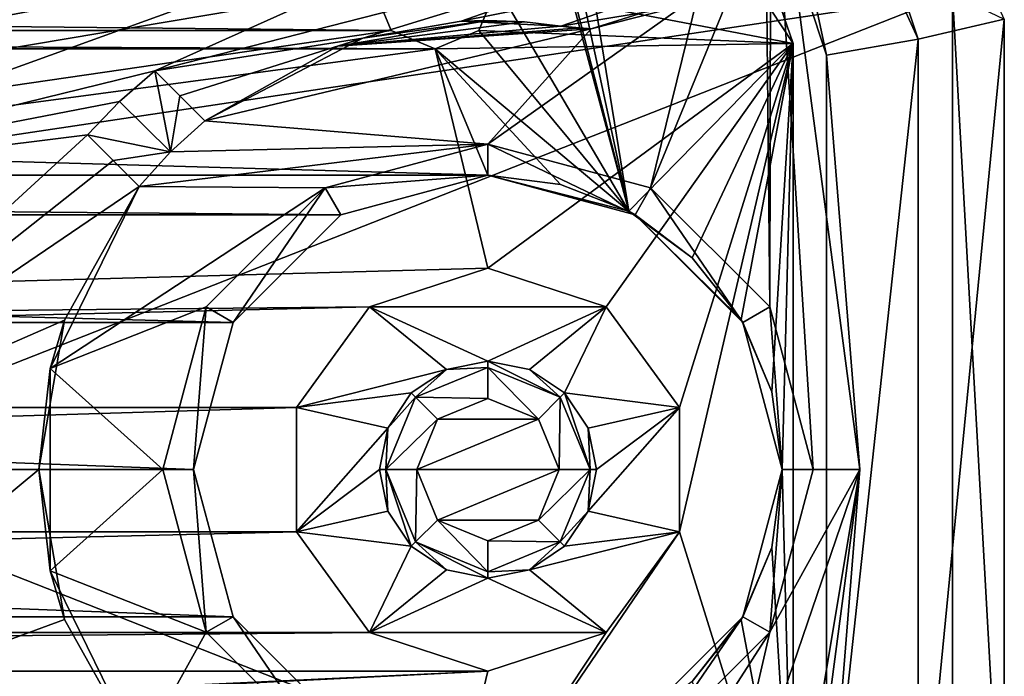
# Model space of a CAD drawing. Header units: millimetres. Extents: x -275 to 275, y -2132 to 836.
# Tile 32 of 83: x 28 to 44, y -1819 to -1808. Entities that reach past the tile are written whole.
import ezdxf

# ---------------------------------------------------------------- set-up
doc = ezdxf.new("R2010")
doc.units = ezdxf.units.MM
doc.header["$LTSCALE"] = 13.670324
for name, color, linetype in [('177', 7, 'CONTINUOUS'), ('185', 7, 'CONTINUOUS'), ('191', 7, 'CONTINUOUS'), ('209', 7, 'CONTINUOUS'), ('212', 7, 'CONTINUOUS'), ('219', 7, 'CONTINUOUS'), ('222', 7, 'CONTINUOUS'), ('226', 7, 'CONTINUOUS'), ('227', 7, 'CONTINUOUS'), ('228', 7, 'CONTINUOUS'), ('229', 7, 'CONTINUOUS'), ('230', 7, 'CONTINUOUS'), ('231', 7, 'CONTINUOUS'), ('232', 7, 'CONTINUOUS'), ('281', 7, 'CONTINUOUS'), ('282', 7, 'CONTINUOUS'), ('283', 7, 'CONTINUOUS'), ('284', 7, 'CONTINUOUS'), ('285', 7, 'CONTINUOUS'), ('286', 7, 'CONTINUOUS'), ('287', 7, 'CONTINUOUS'), ('288', 7, 'CONTINUOUS'), ('36', 7, 'CONTINUOUS'), ('40', 7, 'CONTINUOUS'), ('53', 7, 'CONTINUOUS'), ('56', 7, 'CONTINUOUS'), ('60', 7, 'CONTINUOUS'), ('61', 7, 'CONTINUOUS'), ('68', 7, 'CONTINUOUS'), ('69', 7, 'CONTINUOUS'), ('70', 7, 'CONTINUOUS'), ('71', 7, 'CONTINUOUS'), ('72', 7, 'CONTINUOUS'), ('73', 7, 'CONTINUOUS'), ('98', 7, 'CONTINUOUS'), ('99', 7, 'CONTINUOUS')]:
    doc.layers.add(name, color=color, linetype=linetype)

msp = doc.modelspace()

# ---------------------------------------------------------------- linework, layer by layer
at = {"layer": '177', "linetype": 'CONTINUOUS'}
for points in [[(23.645, -1815.5, 53.368), (23.191, -1820.113, 53.368), (28.75, -1815.5, 54.593), (23.645, -1815.5, 53.368)], [(28.75, -1815.5, 54.593), (23.191, -1820.113, 53.368), (29.165, -1817.917, 54.717), (28.75, -1815.5, 54.593)], [(29.165, -1817.917, 54.717), (23.191, -1820.113, 53.368), (30.371, -1820.069, 55.064), (29.165, -1817.917, 54.717)]]:
    msp.add_3dface(points, dxfattribs=at)
at = {"layer": '185', "linetype": 'CONTINUOUS'}
for points in [[(37.257, -1796.112, 71.068), (40.563, -1804.608, 64.068), (41.464, -1808.811, 71.068), (37.257, -1796.112, 71.068)], [(40.563, -1804.608, 64.068), (42, -1815.5, 64.068), (41.464, -1808.811, 71.068), (40.563, -1804.608, 64.068)], [(41.464, -1808.811, 71.068), (42, -1815.5, 64.068), (41.464, -1822.189, 71.068), (41.464, -1808.811, 71.068)], [(42, -1815.5, 64.068), (40.563, -1826.392, 64.068), (41.464, -1822.189, 71.068), (42, -1815.5, 64.068)]]:
    msp.add_3dface(points, dxfattribs=at)
at = {"layer": '191', "linetype": 'CONTINUOUS'}
for points in [[(42.941, -1808.551, 71.068), (44.333, -1808.229, 69.642), (38.557, -1795.361, 71.068), (42.941, -1808.551, 71.068)], [(44.333, -1822.771, 69.642), (44.333, -1808.229, 69.642), (42.941, -1822.449, 71.068), (44.333, -1822.771, 69.642)], [(42.941, -1822.449, 71.068), (44.333, -1808.229, 69.642), (42.941, -1808.551, 71.068), (42.941, -1822.449, 71.068)]]:
    msp.add_3dface(points, dxfattribs=at)
at = {"layer": '209', "linetype": 'CONTINUOUS'}
for points in [[(44.333, -1808.229, 69.642), (44.333, -1822.771, 69.642), (43.498, -1807.83, 55.209), (44.333, -1808.229, 69.642)], [(43.498, -1807.83, 55.209), (44.333, -1822.771, 69.642), (43.498, -1823.17, 55.209), (43.498, -1807.83, 55.209)]]:
    msp.add_3dface(points, dxfattribs=at)
at = {"layer": '212', "linetype": 'CONTINUOUS'}
for points in [[(22.173, -1806.316, 50.368), (43.498, -1807.83, 55.209), (23.539, -1810.818, 50.368), (22.173, -1806.316, 50.368)], [(23.539, -1810.818, 50.368), (43.498, -1807.83, 55.209), (24, -1815.5, 50.368), (23.539, -1810.818, 50.368)], [(43.498, -1807.83, 55.209), (43.498, -1823.17, 55.209), (24, -1815.5, 50.368), (43.498, -1807.83, 55.209)], [(24, -1815.5, 50.368), (43.498, -1823.17, 55.209), (23.539, -1820.182, 50.368), (24, -1815.5, 50.368)]]:
    msp.add_3dface(points, dxfattribs=at)
at = {"layer": '219', "linetype": 'CONTINUOUS'}
for points in [[(37.257, -1796.112, 71.068), (42.941, -1808.551, 71.068), (38.557, -1795.361, 71.068), (37.257, -1796.112, 71.068)], [(37.257, -1796.112, 71.068), (41.464, -1808.811, 71.068), (42.941, -1808.551, 71.068), (37.257, -1796.112, 71.068)], [(41.464, -1808.811, 71.068), (41.464, -1822.189, 71.068), (42.941, -1808.551, 71.068), (41.464, -1808.811, 71.068)], [(41.464, -1822.189, 71.068), (42.941, -1822.449, 71.068), (42.941, -1808.551, 71.068), (41.464, -1822.189, 71.068)]]:
    msp.add_3dface(points, dxfattribs=at)
at = {"layer": '222', "linetype": 'CONTINUOUS'}
for points in [[(40.563, -1804.608, 64.068), (40.485, -1806.411, 64.068), (40.547, -1812.875, 64.068), (40.563, -1804.608, 64.068)], [(41.25, -1815.5, 64.068), (40.563, -1804.608, 64.068), (40.547, -1812.875, 64.068), (41.25, -1815.5, 64.068)], [(42, -1815.5, 64.068), (40.563, -1804.608, 64.068), (41.25, -1815.5, 64.068), (42, -1815.5, 64.068)], [(40.485, -1806.411, 64.068), (39.387, -1807.843, 64.068), (38.625, -1810.953, 64.068), (40.485, -1806.411, 64.068)], [(40.547, -1812.875, 64.068), (40.485, -1806.411, 64.068), (38.625, -1810.953, 64.068), (40.547, -1812.875, 64.068)], [(39.387, -1807.843, 64.068), (37.666, -1808.386, 64.068), (36, -1810.25, 64.068), (39.387, -1807.843, 64.068)], [(39.387, -1807.843, 64.068), (36, -1810.25, 64.068), (38.625, -1810.953, 64.068), (39.387, -1807.843, 64.068)], [(36, -1808.25, 64.068), (33.576, -1808.667, 64.068), (36.591, -1808.274, 64.068), (36, -1808.25, 64.068)], [(36.591, -1808.274, 64.068), (33.576, -1808.667, 64.068), (37.178, -1808.346, 64.068), (36.591, -1808.274, 64.068)], [(33.576, -1808.667, 64.068), (31.431, -1809.871, 64.068), (37.666, -1808.386, 64.068), (33.576, -1808.667, 64.068)], [(37.666, -1808.386, 64.068), (31.431, -1809.871, 64.068), (36, -1810.25, 64.068), (37.666, -1808.386, 64.068)], [(37.178, -1808.346, 64.068), (33.576, -1808.667, 64.068), (37.421, -1808.376, 64.068), (37.178, -1808.346, 64.068)], [(37.421, -1808.376, 64.068), (33.576, -1808.667, 64.068), (37.666, -1808.386, 64.068), (37.421, -1808.376, 64.068)], [(31.431, -1809.871, 64.068), (30.874, -1810.374, 64.068), (36, -1810.25, 64.068), (31.431, -1809.871, 64.068)], [(30.874, -1810.374, 64.068), (30.371, -1810.931, 64.068), (36, -1810.25, 64.068), (30.874, -1810.374, 64.068)], [(36, -1810.25, 64.068), (30.371, -1810.931, 64.068), (33.375, -1810.953, 64.068), (36, -1810.25, 64.068)], [(30.371, -1810.931, 64.068), (28.936, -1813.867, 64.068), (33.375, -1810.953, 64.068), (30.371, -1810.931, 64.068)], [(33.375, -1810.953, 64.068), (28.936, -1813.867, 64.068), (31.453, -1812.875, 64.068), (33.375, -1810.953, 64.068)], [(31.453, -1812.875, 64.068), (28.936, -1813.867, 64.068), (30.75, -1815.5, 64.068), (31.453, -1812.875, 64.068)], [(28.936, -1813.867, 64.068), (28.936, -1817.134, 64.068), (30.75, -1815.5, 64.068), (28.936, -1813.867, 64.068)], [(30.75, -1815.5, 64.068), (28.936, -1817.134, 64.068), (31.453, -1818.125, 64.068), (30.75, -1815.5, 64.068)], [(42, -1815.5, 64.068), (39.387, -1823.157, 64.068), (40.485, -1824.589, 64.068), (42, -1815.5, 64.068)], [(39.387, -1823.157, 64.068), (42, -1815.5, 64.068), (40.547, -1818.125, 64.068), (39.387, -1823.157, 64.068)], [(40.563, -1826.392, 64.068), (42, -1815.5, 64.068), (40.485, -1824.589, 64.068), (40.563, -1826.392, 64.068)], [(40.547, -1818.125, 64.068), (42, -1815.5, 64.068), (41.25, -1815.5, 64.068), (40.547, -1818.125, 64.068)], [(28.936, -1817.134, 64.068), (30.371, -1820.069, 64.068), (31.453, -1818.125, 64.068), (28.936, -1817.134, 64.068)], [(31.453, -1818.125, 64.068), (30.371, -1820.069, 64.068), (33.375, -1820.047, 64.068), (31.453, -1818.125, 64.068)], [(37.666, -1822.614, 64.068), (39.387, -1823.157, 64.068), (40.547, -1818.125, 64.068), (37.666, -1822.614, 64.068)], [(38.625, -1820.047, 64.068), (37.666, -1822.614, 64.068), (40.547, -1818.125, 64.068), (38.625, -1820.047, 64.068)]]:
    msp.add_3dface(points, dxfattribs=at)
at = {"layer": '226', "linetype": 'CONTINUOUS'}
for points in [[(28.936, -1813.867, 64.068), (30.371, -1810.931, 64.068), (29.163, -1813.087, 54.716), (28.936, -1813.867, 64.068)], [(30.371, -1810.931, 64.068), (30.371, -1810.931, 55.064), (29.163, -1813.087, 54.716), (30.371, -1810.931, 64.068)], [(28.75, -1815.5, 54.593), (28.936, -1813.867, 64.068), (29.163, -1813.087, 54.716), (28.75, -1815.5, 54.593)], [(28.75, -1815.5, 54.593), (28.936, -1817.134, 64.068), (28.936, -1813.867, 64.068), (28.75, -1815.5, 54.593)], [(28.75, -1815.5, 54.593), (29.165, -1817.917, 54.717), (28.936, -1817.134, 64.068), (28.75, -1815.5, 54.593)], [(29.165, -1817.917, 54.717), (30.371, -1820.069, 55.064), (28.936, -1817.134, 64.068), (29.165, -1817.917, 54.717)], [(30.371, -1820.069, 55.064), (30.371, -1820.069, 64.068), (28.936, -1817.134, 64.068), (30.371, -1820.069, 55.064)]]:
    msp.add_3dface(points, dxfattribs=at)
at = {"layer": '227', "linetype": 'CONTINUOUS'}
for points in [[(29.536, -1810.097, 54.899), (30.371, -1810.931, 55.064), (29.953, -1810.514, 59.483), (29.536, -1810.097, 54.899)], [(30.371, -1810.931, 55.064), (29.536, -1810.097, 54.899), (29.953, -1810.513, 54.981), (30.371, -1810.931, 55.064)], [(30.371, -1810.931, 55.064), (30.371, -1810.931, 64.068), (29.953, -1810.514, 59.483), (30.371, -1810.931, 55.064)]]:
    msp.add_3dface(points, dxfattribs=at)
at = {"layer": '228', "linetype": 'CONTINUOUS'}
for points in [[(23.191, -1810.887, 53.368), (40.563, -1804.608, 57.773), (21.845, -1806.451, 53.368), (23.191, -1810.887, 53.368)], [(30.625, -1809.064, 55.204), (40.563, -1804.608, 57.773), (23.191, -1810.887, 53.368), (30.625, -1809.064, 55.204)], [(40.427, -1806.559, 57.63), (40.563, -1804.608, 57.773), (30.625, -1809.064, 55.204), (40.427, -1806.559, 57.63)], [(33.979, -1808.537, 56.017), (40.427, -1806.559, 57.63), (30.625, -1809.064, 55.204), (33.979, -1808.537, 56.017)], [(35.566, -1808.263, 56.404), (40.427, -1806.559, 57.63), (33.979, -1808.537, 56.017), (35.566, -1808.263, 56.404)], [(39.886, -1807.404, 57.461), (40.427, -1806.559, 57.63), (35.566, -1808.263, 56.404), (39.886, -1807.404, 57.461)], [(37.178, -1808.346, 56.78), (39.886, -1807.404, 57.461), (35.566, -1808.263, 56.404), (37.178, -1808.346, 56.78)], [(39.088, -1808.028, 57.244), (39.886, -1807.404, 57.461), (37.178, -1808.346, 56.78), (39.088, -1808.028, 57.244)], [(31.027, -1809.467, 55.279), (33.979, -1808.537, 56.017), (30.625, -1809.064, 55.204), (31.027, -1809.467, 55.279)], [(31.431, -1809.871, 55.357), (33.979, -1808.537, 56.017), (31.027, -1809.467, 55.279), (31.431, -1809.871, 55.357)], [(30.053, -1809.559, 55.045), (30.625, -1809.064, 55.204), (23.191, -1810.887, 53.368), (30.053, -1809.559, 55.045)], [(29.536, -1810.097, 54.899), (30.053, -1809.559, 55.045), (23.191, -1810.887, 53.368), (29.536, -1810.097, 54.899)], [(23.645, -1815.5, 53.368), (29.536, -1810.097, 54.899), (23.191, -1810.887, 53.368), (23.645, -1815.5, 53.368)], [(29.536, -1810.097, 54.899), (23.645, -1815.5, 53.368), (29.953, -1810.513, 54.981), (29.536, -1810.097, 54.899)], [(23.645, -1815.5, 53.368), (30.371, -1810.931, 55.064), (29.953, -1810.513, 54.981), (23.645, -1815.5, 53.368)], [(30.371, -1810.931, 55.064), (23.645, -1815.5, 53.368), (29.163, -1813.087, 54.716), (30.371, -1810.931, 55.064)], [(23.645, -1815.5, 53.368), (28.75, -1815.5, 54.593), (29.163, -1813.087, 54.716), (23.645, -1815.5, 53.368)]]:
    msp.add_3dface(points, dxfattribs=at)
at = {"layer": '229', "linetype": 'CONTINUOUS'}
for points in [[(37.666, -1808.386, 64.068), (39.387, -1807.843, 64.068), (39.088, -1808.028, 57.244), (37.666, -1808.386, 64.068)], [(37.666, -1808.386, 64.068), (39.088, -1808.028, 57.244), (37.178, -1808.346, 56.78), (37.666, -1808.386, 64.068)], [(37.178, -1808.346, 64.068), (37.421, -1808.376, 64.068), (37.178, -1808.346, 56.78), (37.178, -1808.346, 64.068)], [(37.421, -1808.376, 64.068), (37.666, -1808.386, 64.068), (37.178, -1808.346, 56.78), (37.421, -1808.376, 64.068)]]:
    msp.add_3dface(points, dxfattribs=at)
at = {"layer": '230', "linetype": 'CONTINUOUS'}
for points in [[(33.576, -1808.667, 64.068), (36, -1808.25, 64.068), (33.979, -1808.537, 56.017), (33.576, -1808.667, 64.068)], [(36, -1808.25, 64.068), (35.566, -1808.263, 56.404), (33.979, -1808.537, 56.017), (36, -1808.25, 64.068)], [(36, -1808.25, 64.068), (36.591, -1808.274, 64.068), (35.566, -1808.263, 56.404), (36, -1808.25, 64.068)], [(36.591, -1808.274, 64.068), (37.178, -1808.346, 64.068), (35.566, -1808.263, 56.404), (36.591, -1808.274, 64.068)], [(37.178, -1808.346, 64.068), (37.178, -1808.346, 56.78), (35.566, -1808.263, 56.404), (37.178, -1808.346, 64.068)], [(33.576, -1808.667, 64.068), (33.979, -1808.537, 56.017), (31.431, -1809.871, 55.357), (33.576, -1808.667, 64.068)], [(31.431, -1809.871, 64.068), (33.576, -1808.667, 64.068), (31.431, -1809.871, 55.357), (31.431, -1809.871, 64.068)]]:
    msp.add_3dface(points, dxfattribs=at)
at = {"layer": '231', "linetype": 'CONTINUOUS'}
for points in [[(31.027, -1809.467, 55.279), (30.625, -1809.064, 55.204), (31.028, -1809.467, 59.635), (31.027, -1809.467, 55.279)], [(31.431, -1809.871, 55.357), (31.027, -1809.467, 55.279), (31.028, -1809.467, 59.635), (31.431, -1809.871, 55.357)], [(31.431, -1809.871, 64.068), (31.431, -1809.871, 55.357), (31.028, -1809.467, 59.635), (31.431, -1809.871, 64.068)]]:
    msp.add_3dface(points, dxfattribs=at)
at = {"layer": '232', "linetype": 'CONTINUOUS'}
for points in [[(30.874, -1810.374, 64.068), (30.625, -1809.064, 55.204), (30.053, -1809.559, 55.045), (30.874, -1810.374, 64.068)], [(30.625, -1809.064, 55.204), (30.874, -1810.374, 64.068), (31.028, -1809.467, 59.635), (30.625, -1809.064, 55.204)], [(29.536, -1810.097, 54.899), (30.874, -1810.374, 64.068), (30.053, -1809.559, 55.045), (29.536, -1810.097, 54.899)], [(30.874, -1810.374, 64.068), (31.431, -1809.871, 64.068), (31.028, -1809.467, 59.635), (30.874, -1810.374, 64.068)], [(30.874, -1810.374, 64.068), (29.536, -1810.097, 54.899), (29.953, -1810.514, 59.483), (30.874, -1810.374, 64.068)], [(30.371, -1810.931, 64.068), (30.874, -1810.374, 64.068), (29.953, -1810.514, 59.483), (30.371, -1810.931, 64.068)]]:
    msp.add_3dface(points, dxfattribs=at)
at = {"layer": '281', "linetype": 'CONTINUOUS'}
for points in [[(36, -1810.25, 64.068), (33.375, -1810.953, 64.068), (36, -1810.25, 60.568), (36, -1810.25, 64.068)], [(36, -1810.25, 60.568), (33.375, -1810.953, 64.068), (33.375, -1810.953, 60.568), (36, -1810.25, 60.568)], [(33.375, -1810.953, 64.068), (31.453, -1812.875, 64.068), (33.375, -1810.953, 60.568), (33.375, -1810.953, 64.068)], [(33.375, -1810.953, 60.568), (31.453, -1812.875, 64.068), (31.453, -1812.875, 60.568), (33.375, -1810.953, 60.568)], [(31.453, -1812.875, 64.068), (30.75, -1815.5, 64.068), (31.453, -1812.875, 60.568), (31.453, -1812.875, 64.068)], [(31.453, -1812.875, 60.568), (30.75, -1815.5, 64.068), (30.75, -1815.5, 60.568), (31.453, -1812.875, 60.568)], [(30.75, -1815.5, 64.068), (31.453, -1818.125, 64.068), (30.75, -1815.5, 60.568), (30.75, -1815.5, 64.068)], [(30.75, -1815.5, 60.568), (31.453, -1818.125, 64.068), (31.453, -1818.125, 60.568), (30.75, -1815.5, 60.568)], [(31.453, -1818.125, 64.068), (33.375, -1820.047, 64.068), (31.453, -1818.125, 60.568), (31.453, -1818.125, 64.068)], [(31.453, -1818.125, 60.568), (33.375, -1820.047, 64.068), (33.375, -1820.047, 60.568), (31.453, -1818.125, 60.568)]]:
    msp.add_3dface(points, dxfattribs=at)
at = {"layer": '282', "linetype": 'CONTINUOUS'}
for points in [[(36, -1810.75, 60.568), (36, -1810.25, 60.568), (33.375, -1810.953, 60.568), (36, -1810.75, 60.568)], [(36, -1810.75, 60.568), (38.375, -1811.386, 60.568), (36, -1810.25, 60.568), (36, -1810.75, 60.568)], [(36, -1810.25, 60.568), (38.375, -1811.386, 60.568), (38.625, -1810.953, 60.568), (36, -1810.25, 60.568)], [(33.625, -1811.386, 60.568), (36, -1810.75, 60.568), (33.375, -1810.953, 60.568), (33.625, -1811.386, 60.568)], [(31.886, -1813.125, 60.568), (33.375, -1810.953, 60.568), (31.453, -1812.875, 60.568), (31.886, -1813.125, 60.568)], [(31.886, -1813.125, 60.568), (33.625, -1811.386, 60.568), (33.375, -1810.953, 60.568), (31.886, -1813.125, 60.568)], [(38.375, -1811.386, 60.568), (40.114, -1813.125, 60.568), (38.625, -1810.953, 60.568), (38.375, -1811.386, 60.568)], [(38.625, -1810.953, 60.568), (40.114, -1813.125, 60.568), (40.547, -1812.875, 60.568), (38.625, -1810.953, 60.568)], [(31.25, -1815.5, 60.568), (31.453, -1812.875, 60.568), (30.75, -1815.5, 60.568), (31.25, -1815.5, 60.568)], [(31.25, -1815.5, 60.568), (31.886, -1813.125, 60.568), (31.453, -1812.875, 60.568), (31.25, -1815.5, 60.568)], [(40.114, -1813.125, 60.568), (40.75, -1815.5, 60.568), (40.547, -1812.875, 60.568), (40.114, -1813.125, 60.568)], [(40.547, -1812.875, 60.568), (40.75, -1815.5, 60.568), (41.25, -1815.5, 60.568), (40.547, -1812.875, 60.568)], [(35.33, -1813.883, 60.568), (34.763, -1814.263, 60.568), (34.833, -1814.333, 60.568), (35.33, -1813.883, 60.568)], [(36, -1813.85, 60.568), (35.33, -1813.883, 60.568), (34.833, -1814.333, 60.568), (36, -1813.85, 60.568)], [(36, -1813.75, 60.568), (35.33, -1813.883, 60.568), (36, -1813.85, 60.568), (36, -1813.75, 60.568)], [(36.67, -1813.883, 60.568), (36, -1813.75, 60.568), (37.167, -1814.333, 60.568), (36.67, -1813.883, 60.568)], [(37.167, -1814.333, 60.568), (36, -1813.75, 60.568), (36, -1813.85, 60.568), (37.167, -1814.333, 60.568)], [(37.237, -1814.263, 60.568), (36.67, -1813.883, 60.568), (37.167, -1814.333, 60.568), (37.237, -1814.263, 60.568)], [(34.833, -1814.333, 60.568), (34.383, -1814.83, 60.568), (34.35, -1815.5, 60.568), (34.833, -1814.333, 60.568)], [(34.763, -1814.263, 60.568), (34.383, -1814.83, 60.568), (34.833, -1814.333, 60.568), (34.763, -1814.263, 60.568)], [(37.65, -1815.5, 60.568), (37.237, -1814.263, 60.568), (37.167, -1814.333, 60.568), (37.65, -1815.5, 60.568)], [(37.617, -1814.83, 60.568), (37.237, -1814.263, 60.568), (37.65, -1815.5, 60.568), (37.617, -1814.83, 60.568)], [(34.383, -1814.83, 60.568), (34.25, -1815.5, 60.568), (34.35, -1815.5, 60.568), (34.383, -1814.83, 60.568)], [(37.75, -1815.5, 60.568), (37.617, -1814.83, 60.568), (37.65, -1815.5, 60.568), (37.75, -1815.5, 60.568)], [(31.25, -1815.5, 60.568), (30.75, -1815.5, 60.568), (31.453, -1818.125, 60.568), (31.25, -1815.5, 60.568)], [(31.886, -1817.875, 60.568), (31.25, -1815.5, 60.568), (31.453, -1818.125, 60.568), (31.886, -1817.875, 60.568)], [(34.25, -1815.5, 60.568), (34.383, -1816.17, 60.568), (34.35, -1815.5, 60.568), (34.25, -1815.5, 60.568)], [(34.383, -1816.17, 60.568), (34.763, -1816.737, 60.568), (34.35, -1815.5, 60.568), (34.383, -1816.17, 60.568)], [(34.35, -1815.5, 60.568), (34.763, -1816.737, 60.568), (34.833, -1816.667, 60.568), (34.35, -1815.5, 60.568)], [(37.167, -1816.667, 60.568), (37.617, -1816.17, 60.568), (37.65, -1815.5, 60.568), (37.167, -1816.667, 60.568)], [(37.617, -1816.17, 60.568), (37.75, -1815.5, 60.568), (37.65, -1815.5, 60.568), (37.617, -1816.17, 60.568)], [(40.75, -1815.5, 60.568), (40.114, -1817.875, 60.568), (40.547, -1818.125, 60.568), (40.75, -1815.5, 60.568)], [(41.25, -1815.5, 60.568), (40.75, -1815.5, 60.568), (40.547, -1818.125, 60.568), (41.25, -1815.5, 60.568)], [(37.237, -1816.737, 60.568), (37.617, -1816.17, 60.568), (37.167, -1816.667, 60.568), (37.237, -1816.737, 60.568)], [(34.763, -1816.737, 60.568), (35.33, -1817.117, 60.568), (34.833, -1816.667, 60.568), (34.763, -1816.737, 60.568)], [(35.33, -1817.117, 60.568), (36, -1817.25, 60.568), (34.833, -1816.667, 60.568), (35.33, -1817.117, 60.568)], [(36, -1817.25, 60.568), (36, -1817.15, 60.568), (34.833, -1816.667, 60.568), (36, -1817.25, 60.568)], [(36, -1817.15, 60.568), (36.67, -1817.117, 60.568), (37.167, -1816.667, 60.568), (36, -1817.15, 60.568)], [(36.67, -1817.117, 60.568), (37.237, -1816.737, 60.568), (37.167, -1816.667, 60.568), (36.67, -1817.117, 60.568)], [(36, -1817.25, 60.568), (36.67, -1817.117, 60.568), (36, -1817.15, 60.568), (36, -1817.25, 60.568)], [(31.886, -1817.875, 60.568), (31.453, -1818.125, 60.568), (33.375, -1820.047, 60.568), (31.886, -1817.875, 60.568)], [(33.625, -1819.614, 60.568), (31.886, -1817.875, 60.568), (33.375, -1820.047, 60.568), (33.625, -1819.614, 60.568)], [(40.114, -1817.875, 60.568), (38.375, -1819.614, 60.568), (38.625, -1820.047, 60.568), (40.114, -1817.875, 60.568)], [(40.547, -1818.125, 60.568), (40.114, -1817.875, 60.568), (38.625, -1820.047, 60.568), (40.547, -1818.125, 60.568)]]:
    msp.add_3dface(points, dxfattribs=at)
at = {"layer": '283', "linetype": 'CONTINUOUS'}
for points in [[(38.625, -1810.953, 64.068), (36, -1810.25, 64.068), (38.625, -1810.953, 60.568), (38.625, -1810.953, 64.068)], [(36, -1810.25, 64.068), (36, -1810.25, 60.568), (38.625, -1810.953, 60.568), (36, -1810.25, 64.068)], [(40.547, -1812.875, 64.068), (38.625, -1810.953, 64.068), (40.547, -1812.875, 60.568), (40.547, -1812.875, 64.068)], [(38.625, -1810.953, 64.068), (38.625, -1810.953, 60.568), (40.547, -1812.875, 60.568), (38.625, -1810.953, 64.068)], [(41.25, -1815.5, 64.068), (40.547, -1812.875, 64.068), (41.25, -1815.5, 60.568), (41.25, -1815.5, 64.068)], [(40.547, -1812.875, 64.068), (40.547, -1812.875, 60.568), (41.25, -1815.5, 60.568), (40.547, -1812.875, 64.068)], [(40.547, -1818.125, 64.068), (41.25, -1815.5, 64.068), (40.547, -1818.125, 60.568), (40.547, -1818.125, 64.068)], [(41.25, -1815.5, 64.068), (41.25, -1815.5, 60.568), (40.547, -1818.125, 60.568), (41.25, -1815.5, 64.068)], [(38.625, -1820.047, 64.068), (40.547, -1818.125, 64.068), (38.625, -1820.047, 60.568), (38.625, -1820.047, 64.068)], [(40.547, -1818.125, 64.068), (40.547, -1818.125, 60.568), (38.625, -1820.047, 60.568), (40.547, -1818.125, 64.068)]]:
    msp.add_3dface(points, dxfattribs=at)
at = {"layer": '284', "linetype": 'CONTINUOUS'}
for points in [[(37.167, -1814.333, 60.568), (36, -1813.85, 60.568), (36.813, -1814.687, 60.068), (37.167, -1814.333, 60.568)], [(36.813, -1814.687, 60.068), (36, -1813.85, 60.568), (36, -1814.35, 60.068), (36.813, -1814.687, 60.068)], [(37.15, -1815.5, 60.068), (37.167, -1814.333, 60.568), (36.813, -1814.687, 60.068), (37.15, -1815.5, 60.068)], [(37.65, -1815.5, 60.568), (37.167, -1814.333, 60.568), (37.15, -1815.5, 60.068), (37.65, -1815.5, 60.568)], [(37.167, -1816.667, 60.568), (37.65, -1815.5, 60.568), (36.813, -1816.313, 60.068), (37.167, -1816.667, 60.568)], [(36.813, -1816.313, 60.068), (37.65, -1815.5, 60.568), (37.15, -1815.5, 60.068), (36.813, -1816.313, 60.068)], [(36, -1816.65, 60.068), (37.167, -1816.667, 60.568), (36.813, -1816.313, 60.068), (36, -1816.65, 60.068)], [(36, -1817.15, 60.568), (37.167, -1816.667, 60.568), (36, -1816.65, 60.068), (36, -1817.15, 60.568)]]:
    msp.add_3dface(points, dxfattribs=at)
at = {"layer": '285', "linetype": 'CONTINUOUS'}
for points in [[(36, -1813.85, 60.568), (34.833, -1814.333, 60.568), (36, -1814.35, 60.068), (36, -1813.85, 60.568)], [(34.833, -1814.333, 60.568), (34.35, -1815.5, 60.568), (35.187, -1814.687, 60.068), (34.833, -1814.333, 60.568)], [(36, -1814.35, 60.068), (34.833, -1814.333, 60.568), (35.187, -1814.687, 60.068), (36, -1814.35, 60.068)], [(35.187, -1814.687, 60.068), (34.35, -1815.5, 60.568), (34.85, -1815.5, 60.068), (35.187, -1814.687, 60.068)], [(34.35, -1815.5, 60.568), (34.833, -1816.667, 60.568), (34.85, -1815.5, 60.068), (34.35, -1815.5, 60.568)], [(34.85, -1815.5, 60.068), (34.833, -1816.667, 60.568), (35.187, -1816.313, 60.068), (34.85, -1815.5, 60.068)], [(34.833, -1816.667, 60.568), (36, -1817.15, 60.568), (35.187, -1816.313, 60.068), (34.833, -1816.667, 60.568)], [(36, -1817.15, 60.568), (36, -1816.65, 60.068), (35.187, -1816.313, 60.068), (36, -1817.15, 60.568)]]:
    msp.add_3dface(points, dxfattribs=at)
at = {"layer": '286', "linetype": 'CONTINUOUS'}
for points in [[(36, -1814.35, 60.068), (35.187, -1814.687, 60.068), (36, -1814.35, 56.068), (36, -1814.35, 60.068)], [(36, -1814.35, 56.068), (35.187, -1814.687, 60.068), (35.187, -1814.687, 56.068), (36, -1814.35, 56.068)], [(35.187, -1814.687, 60.068), (34.85, -1815.5, 60.068), (35.187, -1814.687, 56.068), (35.187, -1814.687, 60.068)], [(35.187, -1814.687, 56.068), (34.85, -1815.5, 60.068), (34.85, -1815.5, 56.068), (35.187, -1814.687, 56.068)], [(34.85, -1815.5, 60.068), (35.187, -1816.313, 60.068), (35.187, -1816.313, 56.068), (34.85, -1815.5, 60.068)], [(34.85, -1815.5, 56.068), (34.85, -1815.5, 60.068), (35.187, -1816.313, 56.068), (34.85, -1815.5, 56.068)], [(35.187, -1816.313, 60.068), (36, -1816.65, 60.068), (35.187, -1816.313, 56.068), (35.187, -1816.313, 60.068)], [(35.187, -1816.313, 56.068), (36, -1816.65, 60.068), (36, -1816.65, 56.068), (35.187, -1816.313, 56.068)]]:
    msp.add_3dface(points, dxfattribs=at)
at = {"layer": '287', "linetype": 'CONTINUOUS'}
for points in [[(36.813, -1814.687, 60.068), (36, -1814.35, 60.068), (36.813, -1814.687, 56.068), (36.813, -1814.687, 60.068)], [(36, -1814.35, 60.068), (36, -1814.35, 56.068), (36.813, -1814.687, 56.068), (36, -1814.35, 60.068)], [(37.15, -1815.5, 60.068), (36.813, -1814.687, 60.068), (36.813, -1814.687, 56.068), (37.15, -1815.5, 60.068)], [(37.15, -1815.5, 56.068), (37.15, -1815.5, 60.068), (36.813, -1814.687, 56.068), (37.15, -1815.5, 56.068)], [(36.813, -1816.313, 60.068), (37.15, -1815.5, 60.068), (36.813, -1816.313, 56.068), (36.813, -1816.313, 60.068)], [(36.813, -1816.313, 56.068), (37.15, -1815.5, 60.068), (37.15, -1815.5, 56.068), (36.813, -1816.313, 56.068)], [(36, -1816.65, 60.068), (36.813, -1816.313, 60.068), (36, -1816.65, 56.068), (36, -1816.65, 60.068)], [(36, -1816.65, 56.068), (36.813, -1816.313, 60.068), (36.813, -1816.313, 56.068), (36, -1816.65, 56.068)]]:
    msp.add_3dface(points, dxfattribs=at)
at = {"layer": '288', "linetype": 'CONTINUOUS'}
for points in [[(36, -1814.35, 56.068), (35.187, -1814.687, 56.068), (36.813, -1814.687, 56.068), (36, -1814.35, 56.068)], [(35.187, -1814.687, 56.068), (34.85, -1815.5, 56.068), (36.813, -1814.687, 56.068), (35.187, -1814.687, 56.068)], [(34.85, -1815.5, 56.068), (37.15, -1815.5, 56.068), (36.813, -1814.687, 56.068), (34.85, -1815.5, 56.068)], [(34.85, -1815.5, 56.068), (35.187, -1816.313, 56.068), (37.15, -1815.5, 56.068), (34.85, -1815.5, 56.068)], [(35.187, -1816.313, 56.068), (36.813, -1816.313, 56.068), (37.15, -1815.5, 56.068), (35.187, -1816.313, 56.068)], [(35.187, -1816.313, 56.068), (36, -1816.65, 56.068), (36.813, -1816.313, 56.068), (35.187, -1816.313, 56.068)]]:
    msp.add_3dface(points, dxfattribs=at)
at = {"layer": '36', "linetype": 'CONTINUOUS'}
for points in [[(20.649, -1787.011, 72.068), (1.6, -1813.19, 72.068), (36.43, -1795.623, 72.068), (20.649, -1787.011, 72.068)], [(1.6, -1813.19, 72.068), (35.147, -1806.708, 72.068), (36.43, -1795.623, 72.068), (1.6, -1813.19, 72.068)], [(36.43, -1795.623, 72.068), (36.147, -1807.708, 72.068), (40.926, -1808.622, 72.068), (36.43, -1795.623, 72.068)], [(35.147, -1806.708, 72.068), (1.6, -1813.19, 72.068), (34.44, -1807.001, 72.068), (35.147, -1806.708, 72.068)], [(34.44, -1807.001, 72.068), (1.6, -1813.19, 72.068), (34.147, -1807.708, 72.068), (34.44, -1807.001, 72.068)], [(34.147, -1807.708, 72.068), (1.6, -1813.19, 72.068), (34.44, -1808.415, 72.068), (34.147, -1807.708, 72.068)], [(36.147, -1807.708, 72.068), (35.854, -1808.415, 72.068), (40.926, -1808.622, 72.068), (36.147, -1807.708, 72.068)], [(34.44, -1808.415, 72.068), (1.6, -1813.19, 72.068), (35.147, -1808.708, 72.068), (34.44, -1808.415, 72.068)], [(35.854, -1808.415, 72.068), (35.147, -1808.708, 72.068), (40.926, -1808.622, 72.068), (35.854, -1808.415, 72.068)], [(35.147, -1808.708, 72.068), (36, -1812.25, 72.068), (40.926, -1808.622, 72.068), (35.147, -1808.708, 72.068)], [(36, -1812.25, 72.068), (37.91, -1812.871, 72.068), (40.926, -1808.622, 72.068), (36, -1812.25, 72.068)], [(37.91, -1812.871, 72.068), (39.091, -1814.496, 72.068), (40.926, -1808.622, 72.068), (37.91, -1812.871, 72.068)], [(39.091, -1814.496, 72.068), (39.091, -1816.504, 72.068), (40.926, -1808.622, 72.068), (39.091, -1814.496, 72.068)], [(40.926, -1808.622, 72.068), (39.091, -1816.504, 72.068), (40.926, -1822.378, 72.068), (40.926, -1808.622, 72.068)], [(35.147, -1808.708, 72.068), (1.6, -1813.19, 72.068), (36, -1812.25, 72.068), (35.147, -1808.708, 72.068)], [(36, -1812.25, 72.068), (1.6, -1813.19, 72.068), (34.09, -1812.871, 72.068), (36, -1812.25, 72.068)], [(34.09, -1812.871, 72.068), (1.6, -1813.19, 72.068), (-32.909, -1814.496, 72.068), (34.09, -1812.871, 72.068)], [(32.909, -1814.496, 72.068), (34.09, -1812.871, 72.068), (-32.909, -1814.496, 72.068), (32.909, -1814.496, 72.068)], [(32.909, -1816.504, 72.068), (32.909, -1814.496, 72.068), (-32.909, -1816.504, 72.068), (32.909, -1816.504, 72.068)], [(-32.909, -1816.504, 72.068), (32.909, -1814.496, 72.068), (-32.909, -1814.496, 72.068), (-32.909, -1816.504, 72.068)], [(34.09, -1818.129, 72.068), (32.909, -1816.504, 72.068), (-34.09, -1818.129, 72.068), (34.09, -1818.129, 72.068)], [(-34.09, -1818.129, 72.068), (32.909, -1816.504, 72.068), (-32.909, -1816.504, 72.068), (-34.09, -1818.129, 72.068)], [(37.91, -1818.129, 72.068), (35.147, -1822.292, 72.068), (39.091, -1816.504, 72.068), (37.91, -1818.129, 72.068)], [(39.091, -1816.504, 72.068), (35.147, -1822.292, 72.068), (40.926, -1822.378, 72.068), (39.091, -1816.504, 72.068)], [(36, -1818.75, 72.068), (34.09, -1818.129, 72.068), (-36, -1818.75, 72.068), (36, -1818.75, 72.068)], [(-36, -1818.75, 72.068), (34.09, -1818.129, 72.068), (-34.09, -1818.129, 72.068), (-36, -1818.75, 72.068)], [(36, -1818.75, 72.068), (35.147, -1822.292, 72.068), (37.91, -1818.129, 72.068), (36, -1818.75, 72.068)], [(-35.147, -1822.292, 72.068), (36, -1818.75, 72.068), (-40.926, -1822.378, 72.068), (-35.147, -1822.292, 72.068)], [(36, -1818.75, 72.068), (-36, -1818.75, 72.068), (-40.926, -1822.378, 72.068), (36, -1818.75, 72.068)], [(-35.147, -1822.292, 72.068), (35.147, -1822.292, 72.068), (36, -1818.75, 72.068), (-35.147, -1822.292, 72.068)]]:
    msp.add_3dface(points, dxfattribs=at)
at = {"layer": '40', "linetype": 'CONTINUOUS'}
for points in [[(36.43, -1795.623, 72.068), (40.926, -1808.622, 72.068), (36.43, -1795.623, 65.568), (36.43, -1795.623, 72.068)], [(36.43, -1795.623, 65.568), (40.926, -1808.622, 72.068), (40.926, -1808.622, 65.568), (36.43, -1795.623, 65.568)], [(40.926, -1808.622, 72.068), (40.926, -1822.378, 72.068), (40.926, -1808.622, 65.568), (40.926, -1808.622, 72.068)], [(40.926, -1808.622, 65.568), (40.926, -1822.378, 72.068), (40.926, -1822.378, 65.568), (40.926, -1808.622, 65.568)]]:
    msp.add_3dface(points, dxfattribs=at)
at = {"layer": '53', "linetype": 'CONTINUOUS'}
for points in [[(36.43, -1795.623, 65.568), (40.926, -1808.622, 65.568), (35.247, -1800.01, 65.568), (36.43, -1795.623, 65.568)], [(35.247, -1800.01, 65.568), (40.926, -1808.622, 65.568), (38.273, -1811.329, 65.568), (35.247, -1800.01, 65.568)], [(38.273, -1811.329, 65.568), (40.926, -1808.622, 65.568), (39.296, -1812.08, 65.568), (38.273, -1811.329, 65.568)], [(39.296, -1812.08, 65.568), (40.926, -1808.622, 65.568), (40.084, -1813.075, 65.568), (39.296, -1812.08, 65.568)], [(40.084, -1813.075, 65.568), (40.926, -1808.622, 65.568), (40.581, -1814.242, 65.568), (40.084, -1813.075, 65.568)], [(40.581, -1814.242, 65.568), (40.926, -1808.622, 65.568), (40.75, -1815.5, 65.568), (40.581, -1814.242, 65.568)], [(40.926, -1808.622, 65.568), (40.926, -1822.378, 65.568), (40.75, -1815.5, 65.568), (40.926, -1808.622, 65.568)], [(40.75, -1815.5, 65.568), (40.926, -1822.378, 65.568), (40.581, -1816.757, 65.568), (40.75, -1815.5, 65.568)], [(40.581, -1816.757, 65.568), (40.926, -1822.378, 65.568), (40.084, -1817.925, 65.568), (40.581, -1816.757, 65.568)], [(40.084, -1817.925, 65.568), (40.926, -1822.378, 65.568), (39.296, -1818.92, 65.568), (40.084, -1817.925, 65.568)]]:
    msp.add_3dface(points, dxfattribs=at)
at = {"layer": '56', "linetype": 'CONTINUOUS'}
for points in [[(37.641, -1807.413, 70.068), (38.273, -1811.329, 70.068), (36.147, -1807.708, 70.068), (37.641, -1807.413, 70.068)], [(-34.147, -1807.708, 70.068), (34.44, -1808.415, 70.068), (-34.44, -1808.415, 70.068), (-34.147, -1807.708, 70.068)], [(34.147, -1807.708, 70.068), (34.44, -1808.415, 70.068), (-34.147, -1807.708, 70.068), (34.147, -1807.708, 70.068)], [(36.147, -1807.708, 70.068), (38.273, -1811.329, 70.068), (35.854, -1808.415, 70.068), (36.147, -1807.708, 70.068)], [(-34.44, -1808.415, 70.068), (35.147, -1808.708, 70.068), (-35.147, -1808.708, 70.068), (-34.44, -1808.415, 70.068)], [(34.44, -1808.415, 70.068), (35.147, -1808.708, 70.068), (-34.44, -1808.415, 70.068), (34.44, -1808.415, 70.068)], [(35.854, -1808.415, 70.068), (38.273, -1811.329, 70.068), (35.147, -1808.708, 70.068), (35.854, -1808.415, 70.068)], [(36, -1810.75, 70.068), (-36, -1810.75, 70.068), (-35.147, -1808.708, 70.068), (36, -1810.75, 70.068)], [(35.147, -1808.708, 70.068), (36, -1810.75, 70.068), (-35.147, -1808.708, 70.068), (35.147, -1808.708, 70.068)], [(37.173, -1810.897, 70.068), (36, -1810.75, 70.068), (35.147, -1808.708, 70.068), (37.173, -1810.897, 70.068)], [(38.273, -1811.329, 70.068), (37.173, -1810.897, 70.068), (35.147, -1808.708, 70.068), (38.273, -1811.329, 70.068)], [(33.625, -1811.386, 70.068), (-36, -1810.75, 70.068), (36, -1810.75, 70.068), (33.625, -1811.386, 70.068)], [(-36, -1810.75, 70.068), (33.625, -1811.386, 70.068), (-33.625, -1811.386, 70.068), (-36, -1810.75, 70.068)], [(33.625, -1811.386, 70.068), (31.886, -1813.125, 70.068), (-33.625, -1811.386, 70.068), (33.625, -1811.386, 70.068)], [(-33.625, -1811.386, 70.068), (31.886, -1813.125, 70.068), (-31.886, -1813.125, 70.068), (-33.625, -1811.386, 70.068)], [(31.886, -1813.125, 70.068), (31.25, -1815.5, 70.068), (-31.886, -1813.125, 70.068), (31.886, -1813.125, 70.068)], [(-31.886, -1813.125, 70.068), (31.25, -1815.5, 70.068), (-31.25, -1815.5, 70.068), (-31.886, -1813.125, 70.068)], [(-31.25, -1815.5, 70.068), (31.886, -1817.875, 70.068), (-31.886, -1817.875, 70.068), (-31.25, -1815.5, 70.068)], [(31.25, -1815.5, 70.068), (31.886, -1817.875, 70.068), (-31.25, -1815.5, 70.068), (31.25, -1815.5, 70.068)], [(-31.886, -1817.875, 70.068), (33.625, -1819.614, 70.068), (-33.625, -1819.614, 70.068), (-31.886, -1817.875, 70.068)], [(31.886, -1817.875, 70.068), (33.625, -1819.614, 70.068), (-31.886, -1817.875, 70.068), (31.886, -1817.875, 70.068)]]:
    msp.add_3dface(points, dxfattribs=at)
at = {"layer": '60', "linetype": 'CONTINUOUS'}
for points in [[(38.273, -1811.329, 70.068), (38.273, -1811.329, 65.568), (36, -1810.75, 60.568), (38.273, -1811.329, 70.068)], [(36, -1810.75, 60.568), (38.273, -1811.329, 65.568), (38.375, -1811.386, 60.568), (36, -1810.75, 60.568)], [(36, -1810.75, 70.068), (37.173, -1810.897, 70.068), (36, -1810.75, 60.568), (36, -1810.75, 70.068)], [(37.173, -1810.897, 70.068), (38.273, -1811.329, 70.068), (36, -1810.75, 60.568), (37.173, -1810.897, 70.068)], [(38.273, -1811.329, 65.568), (39.296, -1812.08, 65.568), (38.375, -1811.386, 60.568), (38.273, -1811.329, 65.568)], [(39.296, -1812.08, 65.568), (40.084, -1813.075, 65.568), (38.375, -1811.386, 60.568), (39.296, -1812.08, 65.568)], [(38.375, -1811.386, 60.568), (40.084, -1813.075, 65.568), (40.114, -1813.125, 60.568), (38.375, -1811.386, 60.568)], [(40.084, -1813.075, 65.568), (40.581, -1814.242, 65.568), (40.114, -1813.125, 60.568), (40.084, -1813.075, 65.568)], [(40.581, -1814.242, 65.568), (40.75, -1815.5, 65.568), (40.114, -1813.125, 60.568), (40.581, -1814.242, 65.568)], [(40.114, -1813.125, 60.568), (40.75, -1815.5, 65.568), (40.75, -1815.5, 60.568), (40.114, -1813.125, 60.568)], [(40.75, -1815.5, 60.568), (40.581, -1816.757, 65.568), (40.114, -1817.875, 60.568), (40.75, -1815.5, 60.568)], [(40.75, -1815.5, 65.568), (40.581, -1816.757, 65.568), (40.75, -1815.5, 60.568), (40.75, -1815.5, 65.568)], [(40.581, -1816.757, 65.568), (40.084, -1817.925, 65.568), (40.114, -1817.875, 60.568), (40.581, -1816.757, 65.568)], [(40.114, -1817.875, 60.568), (39.296, -1818.92, 65.568), (38.375, -1819.614, 60.568), (40.114, -1817.875, 60.568)], [(40.084, -1817.925, 65.568), (39.296, -1818.92, 65.568), (40.114, -1817.875, 60.568), (40.084, -1817.925, 65.568)]]:
    msp.add_3dface(points, dxfattribs=at)
at = {"layer": '61', "linetype": 'CONTINUOUS'}
for points in [[(35.247, -1800.01, 65.568), (38.273, -1811.329, 65.568), (35.569, -1800.767, 67.068), (35.247, -1800.01, 65.568)], [(35.569, -1800.767, 67.068), (38.273, -1811.329, 65.568), (36.609, -1803.583, 67.068), (35.569, -1800.767, 67.068)], [(38.273, -1811.329, 65.568), (37.641, -1807.413, 70.068), (36.609, -1803.583, 70.068), (38.273, -1811.329, 65.568)], [(38.273, -1811.329, 65.568), (36.609, -1803.583, 70.068), (36.609, -1803.583, 67.068), (38.273, -1811.329, 65.568)], [(38.273, -1811.329, 65.568), (38.273, -1811.329, 70.068), (37.641, -1807.413, 70.068), (38.273, -1811.329, 65.568)]]:
    msp.add_3dface(points, dxfattribs=at)
at = {"layer": '68', "linetype": 'CONTINUOUS'}
for points in [[(33.625, -1811.386, 70.068), (36, -1810.75, 70.068), (33.625, -1811.386, 60.568), (33.625, -1811.386, 70.068)], [(36, -1810.75, 70.068), (36, -1810.75, 60.568), (33.625, -1811.386, 60.568), (36, -1810.75, 70.068)], [(31.886, -1813.125, 70.068), (33.625, -1811.386, 70.068), (31.886, -1813.125, 60.568), (31.886, -1813.125, 70.068)], [(31.886, -1813.125, 60.568), (33.625, -1811.386, 70.068), (33.625, -1811.386, 60.568), (31.886, -1813.125, 60.568)], [(31.25, -1815.5, 70.068), (31.886, -1813.125, 70.068), (31.25, -1815.5, 60.568), (31.25, -1815.5, 70.068)], [(31.25, -1815.5, 60.568), (31.886, -1813.125, 70.068), (31.886, -1813.125, 60.568), (31.25, -1815.5, 60.568)], [(31.886, -1817.875, 70.068), (31.25, -1815.5, 70.068), (31.25, -1815.5, 60.568), (31.886, -1817.875, 70.068)], [(31.886, -1817.875, 60.568), (31.886, -1817.875, 70.068), (31.25, -1815.5, 60.568), (31.886, -1817.875, 60.568)], [(33.625, -1819.614, 70.068), (31.886, -1817.875, 70.068), (31.886, -1817.875, 60.568), (33.625, -1819.614, 70.068)], [(33.625, -1819.614, 60.568), (33.625, -1819.614, 70.068), (31.886, -1817.875, 60.568), (33.625, -1819.614, 60.568)]]:
    msp.add_3dface(points, dxfattribs=at)
at = {"layer": '69', "linetype": 'CONTINUOUS'}
for points in [[(34.763, -1814.263, 60.568), (35.33, -1813.883, 60.568), (35.33, -1813.883, 62.568), (34.763, -1814.263, 60.568)], [(34.763, -1814.263, 62.568), (34.763, -1814.263, 60.568), (35.33, -1813.883, 62.568), (34.763, -1814.263, 62.568)], [(35.33, -1813.883, 60.568), (36, -1813.75, 60.568), (35.33, -1813.883, 62.568), (35.33, -1813.883, 60.568)], [(35.33, -1813.883, 62.568), (36, -1813.75, 60.568), (36, -1813.75, 62.568), (35.33, -1813.883, 62.568)], [(34.383, -1814.83, 60.568), (34.763, -1814.263, 60.568), (34.763, -1814.263, 62.568), (34.383, -1814.83, 60.568)], [(34.383, -1814.83, 62.568), (34.383, -1814.83, 60.568), (34.763, -1814.263, 62.568), (34.383, -1814.83, 62.568)], [(34.25, -1815.5, 60.568), (34.383, -1814.83, 60.568), (34.25, -1815.5, 62.568), (34.25, -1815.5, 60.568)], [(34.25, -1815.5, 62.568), (34.383, -1814.83, 60.568), (34.383, -1814.83, 62.568), (34.25, -1815.5, 62.568)], [(34.383, -1816.17, 60.568), (34.25, -1815.5, 60.568), (34.383, -1816.17, 62.568), (34.383, -1816.17, 60.568)], [(34.383, -1816.17, 62.568), (34.25, -1815.5, 60.568), (34.25, -1815.5, 62.568), (34.383, -1816.17, 62.568)], [(34.763, -1816.737, 60.568), (34.383, -1816.17, 60.568), (34.763, -1816.737, 62.568), (34.763, -1816.737, 60.568)], [(34.763, -1816.737, 62.568), (34.383, -1816.17, 60.568), (34.383, -1816.17, 62.568), (34.763, -1816.737, 62.568)], [(35.33, -1817.117, 60.568), (34.763, -1816.737, 60.568), (35.33, -1817.117, 62.568), (35.33, -1817.117, 60.568)], [(35.33, -1817.117, 62.568), (34.763, -1816.737, 60.568), (34.763, -1816.737, 62.568), (35.33, -1817.117, 62.568)], [(36, -1817.25, 60.568), (35.33, -1817.117, 60.568), (36, -1817.25, 62.568), (36, -1817.25, 60.568)], [(36, -1817.25, 62.568), (35.33, -1817.117, 60.568), (35.33, -1817.117, 62.568), (36, -1817.25, 62.568)]]:
    msp.add_3dface(points, dxfattribs=at)
at = {"layer": '70', "linetype": 'CONTINUOUS'}
for points in [[(36, -1812.25, 62.568), (34.09, -1812.871, 62.568), (37.91, -1812.871, 62.568), (36, -1812.25, 62.568)], [(32.909, -1814.496, 62.568), (35.33, -1813.883, 62.568), (34.09, -1812.871, 62.568), (32.909, -1814.496, 62.568)], [(35.33, -1813.883, 62.568), (36, -1813.75, 62.568), (34.09, -1812.871, 62.568), (35.33, -1813.883, 62.568)], [(34.09, -1812.871, 62.568), (36, -1813.75, 62.568), (37.91, -1812.871, 62.568), (34.09, -1812.871, 62.568)], [(37.91, -1812.871, 62.568), (36, -1813.75, 62.568), (36.67, -1813.883, 62.568), (37.91, -1812.871, 62.568)], [(37.237, -1814.263, 62.568), (37.91, -1812.871, 62.568), (36.67, -1813.883, 62.568), (37.237, -1814.263, 62.568)], [(39.091, -1814.496, 62.568), (37.91, -1812.871, 62.568), (37.237, -1814.263, 62.568), (39.091, -1814.496, 62.568)], [(34.763, -1814.263, 62.568), (35.33, -1813.883, 62.568), (32.909, -1814.496, 62.568), (34.763, -1814.263, 62.568)], [(34.383, -1814.83, 62.568), (34.763, -1814.263, 62.568), (32.909, -1814.496, 62.568), (34.383, -1814.83, 62.568)], [(37.617, -1814.83, 62.568), (39.091, -1814.496, 62.568), (37.237, -1814.263, 62.568), (37.617, -1814.83, 62.568)], [(32.909, -1816.504, 62.568), (34.383, -1814.83, 62.568), (32.909, -1814.496, 62.568), (32.909, -1816.504, 62.568)], [(39.091, -1816.504, 62.568), (39.091, -1814.496, 62.568), (37.617, -1816.17, 62.568), (39.091, -1816.504, 62.568)], [(37.617, -1816.17, 62.568), (39.091, -1814.496, 62.568), (37.75, -1815.5, 62.568), (37.617, -1816.17, 62.568)], [(37.75, -1815.5, 62.568), (39.091, -1814.496, 62.568), (37.617, -1814.83, 62.568), (37.75, -1815.5, 62.568)], [(34.25, -1815.5, 62.568), (34.383, -1814.83, 62.568), (32.909, -1816.504, 62.568), (34.25, -1815.5, 62.568)], [(34.383, -1816.17, 62.568), (34.25, -1815.5, 62.568), (32.909, -1816.504, 62.568), (34.383, -1816.17, 62.568)], [(34.763, -1816.737, 62.568), (34.383, -1816.17, 62.568), (32.909, -1816.504, 62.568), (34.763, -1816.737, 62.568)], [(37.237, -1816.737, 62.568), (39.091, -1816.504, 62.568), (37.617, -1816.17, 62.568), (37.237, -1816.737, 62.568)], [(34.09, -1818.129, 62.568), (34.763, -1816.737, 62.568), (32.909, -1816.504, 62.568), (34.09, -1818.129, 62.568)], [(37.91, -1818.129, 62.568), (39.091, -1816.504, 62.568), (36.67, -1817.117, 62.568), (37.91, -1818.129, 62.568)], [(36.67, -1817.117, 62.568), (39.091, -1816.504, 62.568), (37.237, -1816.737, 62.568), (36.67, -1817.117, 62.568)], [(35.33, -1817.117, 62.568), (34.763, -1816.737, 62.568), (34.09, -1818.129, 62.568), (35.33, -1817.117, 62.568)], [(36, -1817.25, 62.568), (35.33, -1817.117, 62.568), (34.09, -1818.129, 62.568), (36, -1817.25, 62.568)], [(36, -1817.25, 62.568), (37.91, -1818.129, 62.568), (36.67, -1817.117, 62.568), (36, -1817.25, 62.568)], [(36, -1817.25, 62.568), (34.09, -1818.129, 62.568), (37.91, -1818.129, 62.568), (36, -1817.25, 62.568)], [(34.09, -1818.129, 62.568), (36, -1818.75, 62.568), (37.91, -1818.129, 62.568), (34.09, -1818.129, 62.568)]]:
    msp.add_3dface(points, dxfattribs=at)
at = {"layer": '71', "linetype": 'CONTINUOUS'}
for points in [[(36, -1812.25, 72.068), (34.09, -1812.871, 72.068), (36, -1812.25, 62.568), (36, -1812.25, 72.068)], [(34.09, -1812.871, 72.068), (34.09, -1812.871, 62.568), (36, -1812.25, 62.568), (34.09, -1812.871, 72.068)], [(34.09, -1812.871, 72.068), (32.909, -1814.496, 72.068), (34.09, -1812.871, 62.568), (34.09, -1812.871, 72.068)], [(32.909, -1814.496, 72.068), (32.909, -1814.496, 62.568), (34.09, -1812.871, 62.568), (32.909, -1814.496, 72.068)], [(32.909, -1814.496, 72.068), (32.909, -1816.504, 72.068), (32.909, -1814.496, 62.568), (32.909, -1814.496, 72.068)], [(32.909, -1816.504, 72.068), (32.909, -1816.504, 62.568), (32.909, -1814.496, 62.568), (32.909, -1816.504, 72.068)], [(32.909, -1816.504, 72.068), (34.09, -1818.129, 72.068), (32.909, -1816.504, 62.568), (32.909, -1816.504, 72.068)], [(34.09, -1818.129, 72.068), (34.09, -1818.129, 62.568), (32.909, -1816.504, 62.568), (34.09, -1818.129, 72.068)], [(34.09, -1818.129, 72.068), (36, -1818.75, 72.068), (34.09, -1818.129, 62.568), (34.09, -1818.129, 72.068)], [(36, -1818.75, 72.068), (36, -1818.75, 62.568), (34.09, -1818.129, 62.568), (36, -1818.75, 72.068)]]:
    msp.add_3dface(points, dxfattribs=at)
at = {"layer": '72', "linetype": 'CONTINUOUS'}
for points in [[(37.91, -1812.871, 72.068), (36, -1812.25, 72.068), (37.91, -1812.871, 62.568), (37.91, -1812.871, 72.068)], [(36, -1812.25, 72.068), (36, -1812.25, 62.568), (37.91, -1812.871, 62.568), (36, -1812.25, 72.068)], [(39.091, -1814.496, 72.068), (37.91, -1812.871, 72.068), (39.091, -1814.496, 62.568), (39.091, -1814.496, 72.068)], [(37.91, -1812.871, 72.068), (37.91, -1812.871, 62.568), (39.091, -1814.496, 62.568), (37.91, -1812.871, 72.068)], [(39.091, -1816.504, 72.068), (39.091, -1814.496, 72.068), (39.091, -1816.504, 62.568), (39.091, -1816.504, 72.068)], [(39.091, -1814.496, 72.068), (39.091, -1814.496, 62.568), (39.091, -1816.504, 62.568), (39.091, -1814.496, 72.068)], [(37.91, -1818.129, 72.068), (39.091, -1816.504, 72.068), (37.91, -1818.129, 62.568), (37.91, -1818.129, 72.068)], [(39.091, -1816.504, 72.068), (39.091, -1816.504, 62.568), (37.91, -1818.129, 62.568), (39.091, -1816.504, 72.068)], [(36, -1818.75, 72.068), (37.91, -1818.129, 72.068), (36, -1818.75, 62.568), (36, -1818.75, 72.068)], [(36, -1818.75, 62.568), (37.91, -1818.129, 72.068), (37.91, -1818.129, 62.568), (36, -1818.75, 62.568)]]:
    msp.add_3dface(points, dxfattribs=at)
at = {"layer": '73', "linetype": 'CONTINUOUS'}
for points in [[(36, -1813.75, 62.568), (36, -1813.75, 60.568), (36.67, -1813.883, 60.568), (36, -1813.75, 62.568)], [(36.67, -1813.883, 62.568), (36, -1813.75, 62.568), (36.67, -1813.883, 60.568), (36.67, -1813.883, 62.568)], [(37.237, -1814.263, 62.568), (36.67, -1813.883, 62.568), (37.237, -1814.263, 60.568), (37.237, -1814.263, 62.568)], [(37.237, -1814.263, 60.568), (36.67, -1813.883, 62.568), (36.67, -1813.883, 60.568), (37.237, -1814.263, 60.568)], [(37.617, -1814.83, 62.568), (37.237, -1814.263, 62.568), (37.617, -1814.83, 60.568), (37.617, -1814.83, 62.568)], [(37.617, -1814.83, 60.568), (37.237, -1814.263, 62.568), (37.237, -1814.263, 60.568), (37.617, -1814.83, 60.568)], [(37.75, -1815.5, 62.568), (37.617, -1814.83, 62.568), (37.75, -1815.5, 60.568), (37.75, -1815.5, 62.568)], [(37.75, -1815.5, 60.568), (37.617, -1814.83, 62.568), (37.617, -1814.83, 60.568), (37.75, -1815.5, 60.568)], [(37.617, -1816.17, 62.568), (37.75, -1815.5, 62.568), (37.617, -1816.17, 60.568), (37.617, -1816.17, 62.568)], [(37.617, -1816.17, 60.568), (37.75, -1815.5, 62.568), (37.75, -1815.5, 60.568), (37.617, -1816.17, 60.568)], [(37.237, -1816.737, 62.568), (37.617, -1816.17, 62.568), (37.617, -1816.17, 60.568), (37.237, -1816.737, 62.568)], [(37.237, -1816.737, 60.568), (37.237, -1816.737, 62.568), (37.617, -1816.17, 60.568), (37.237, -1816.737, 60.568)], [(36.67, -1817.117, 62.568), (37.237, -1816.737, 62.568), (37.237, -1816.737, 60.568), (36.67, -1817.117, 62.568)], [(36.67, -1817.117, 60.568), (36.67, -1817.117, 62.568), (37.237, -1816.737, 60.568), (36.67, -1817.117, 60.568)], [(36, -1817.25, 60.568), (36, -1817.25, 62.568), (36.67, -1817.117, 62.568), (36, -1817.25, 60.568)], [(36, -1817.25, 60.568), (36.67, -1817.117, 62.568), (36.67, -1817.117, 60.568), (36, -1817.25, 60.568)]]:
    msp.add_3dface(points, dxfattribs=at)
at = {"layer": '98', "linetype": 'CONTINUOUS'}
for points in [[(35.854, -1808.415, 72.068), (36.147, -1807.708, 72.068), (35.854, -1808.415, 70.068), (35.854, -1808.415, 72.068)], [(36.147, -1807.708, 72.068), (36.147, -1807.708, 70.068), (35.854, -1808.415, 70.068), (36.147, -1807.708, 72.068)], [(35.147, -1808.708, 72.068), (35.854, -1808.415, 72.068), (35.147, -1808.708, 70.068), (35.147, -1808.708, 72.068)], [(35.854, -1808.415, 72.068), (35.854, -1808.415, 70.068), (35.147, -1808.708, 70.068), (35.854, -1808.415, 72.068)]]:
    msp.add_3dface(points, dxfattribs=at)
at = {"layer": '99', "linetype": 'CONTINUOUS'}
for points in [[(34.147, -1807.708, 72.068), (34.44, -1808.415, 72.068), (34.147, -1807.708, 70.068), (34.147, -1807.708, 72.068)], [(34.44, -1808.415, 72.068), (34.44, -1808.415, 70.068), (34.147, -1807.708, 70.068), (34.44, -1808.415, 72.068)], [(34.44, -1808.415, 72.068), (35.147, -1808.708, 72.068), (34.44, -1808.415, 70.068), (34.44, -1808.415, 72.068)], [(35.147, -1808.708, 72.068), (35.147, -1808.708, 70.068), (34.44, -1808.415, 70.068), (35.147, -1808.708, 72.068)]]:
    msp.add_3dface(points, dxfattribs=at)

doc.saveas('drawing.dxf')
